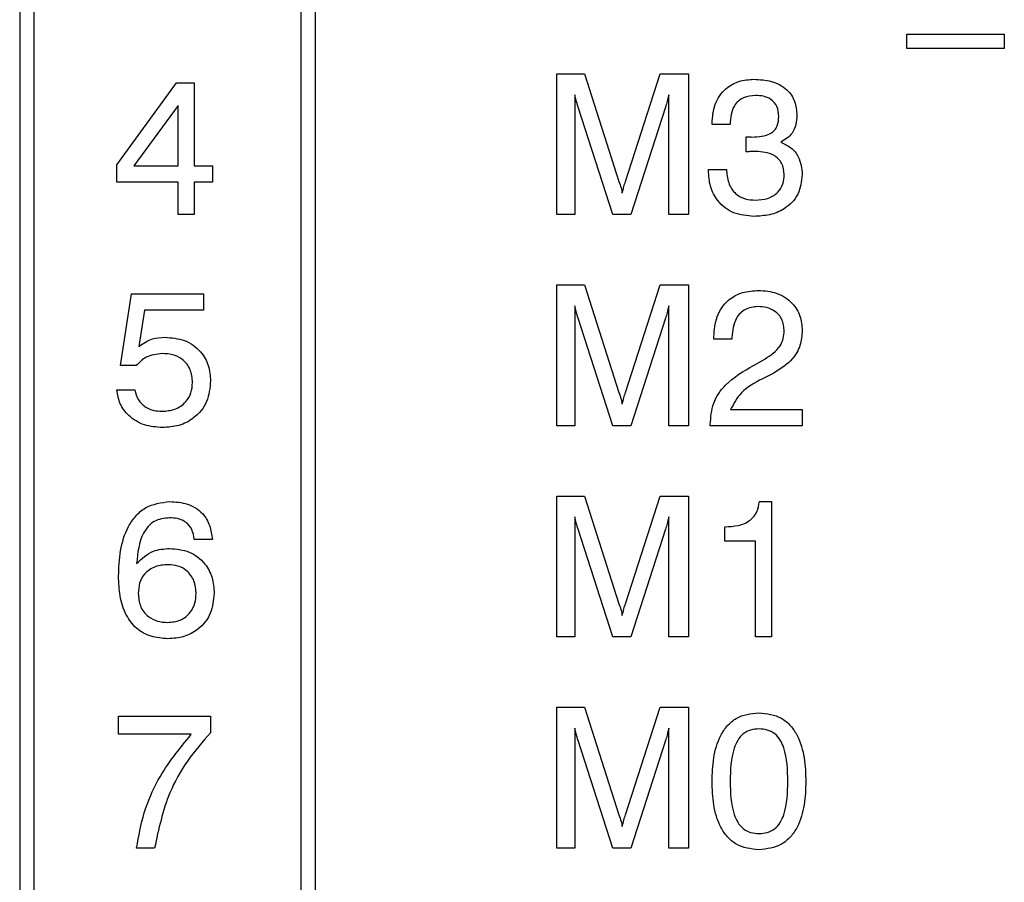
# Model space of a CAD drawing. Header units: millimetres. Extents: x 11 to 190, y 5 to 296.
# Tile 16 of 71: x 76 to 86, y 128 to 137. Entities that reach past the tile are written whole.
import ezdxf

# ---------------------------------------------------------------- set-up
doc = ezdxf.new("R2010")
doc.units = ezdxf.units.MM
doc.layers.add('標註文字', color=4, linetype='Continuous')

msp = doc.modelspace()

# ---------------------------------------------------------------- linework, layer by layer
at = {"layer": '標註文字'}
for p, q in [((75.9274, 147.0324), (75.9274, 116.1324)), ((76.0774, 143.8824), (76.0774, 116.2824)), ((78.9274, 116.2824), (78.9274, 143.8824)), ((79.0774, 143.8824), (79.0774, 116.2824)), ((85.3851, 136.6516), (85.3851, 136.8055)), ((85.3851, 136.8055), (86.4236, 136.8055)), ((86.4236, 136.8055), (86.4236, 136.6516)), ((86.4236, 136.6516), (85.3851, 136.6516)), ((81.6544, 134.8824), (81.6544, 136.3824)), ((81.6544, 136.3824), (81.9488, 136.3824)), ((81.9488, 136.3824), (82.3157, 135.2349)), ((82.3848, 135.2349), (82.7559, 136.3824)), ((82.7559, 136.3824), (83.0582, 136.3824)), ((83.0582, 136.3824), (83.0582, 134.8824)), ((76.9621, 135.4119), (77.5985, 136.2863)), ((77.5985, 136.2863), (77.789, 136.2863)), ((77.789, 136.2863), (77.789, 135.4016)), ((81.8467, 136.1604), (81.8467, 134.8824)), ((82.8467, 134.8824), (82.8467, 136.1604)), ((77.6159, 136.0456), (77.1426, 135.4016)), ((77.6159, 135.4016), (77.6159, 136.0456)), ((82.2505, 134.8824), (81.8797, 136.029)), ((82.8124, 136.029), (82.4428, 134.8824)), ((83.3082, 135.844), (83.3082, 135.8542)), ((83.5005, 135.844), (83.3082, 135.844)), ((83.6724, 135.551), (83.6733, 135.7111)), ((83.6793, 135.5519), (83.6724, 135.551)), ((76.9621, 135.2286), (76.9621, 135.4119)), ((77.1426, 135.4016), (77.6159, 135.4016)), ((77.789, 135.4016), (77.9813, 135.4016)), ((77.9813, 135.4016), (77.9813, 135.2286)), ((83.2697, 135.3527), (83.2697, 135.3632)), ((83.2697, 135.3632), (83.4621, 135.3632)), ((77.6159, 135.2286), (76.9621, 135.2286)), ((77.6159, 134.8824), (77.6159, 135.2286)), ((77.9813, 135.2286), (77.789, 135.2286)), ((77.789, 135.2286), (77.789, 134.8824)), ((77.789, 134.8824), (77.6159, 134.8824)), ((81.8467, 134.8824), (81.6544, 134.8824)), ((82.4428, 134.8824), (82.2505, 134.8824)), ((83.0582, 134.8824), (82.8467, 134.8824)), ((77.0005, 133.2742), (77.118, 134.0363)), ((77.118, 134.0363), (77.8872, 134.0363)), ((77.8872, 134.0363), (77.8872, 133.8632)), ((81.6544, 132.6324), (81.6544, 134.1324)), ((81.6544, 134.1324), (81.9488, 134.1324)), ((81.9488, 134.1324), (82.3157, 132.9849)), ((82.3848, 132.9849), (82.7559, 134.1324)), ((82.7559, 134.1324), (83.0582, 134.1324)), ((83.0582, 134.1324), (83.0582, 132.6324)), ((77.2565, 133.8632), (77.1982, 133.4777)), ((77.8872, 133.8632), (77.2565, 133.8632)), ((81.8467, 133.9104), (81.8467, 132.6324)), ((82.8467, 132.6324), (82.8467, 133.9104)), ((82.2505, 132.6324), (81.8797, 133.779)), ((82.8124, 133.779), (82.4428, 132.6324)), ((83.3274, 133.5555), (83.3274, 133.5804)), ((83.5197, 133.5555), (83.3274, 133.5555)), ((83.5197, 133.5723), (83.5197, 133.5555)), ((83.7505, 133.2754), (83.8704, 133.3424)), ((77.1706, 133.2742), (77.0005, 133.2742)), ((83.9654, 133.1943), (83.8458, 133.1324)), ((76.9621, 133.0158), (77.1544, 133.0158)), ((83.5065, 132.8055), (84.2697, 132.8055)), ((84.2697, 132.8055), (84.2697, 132.6324)), ((81.8467, 132.6324), (81.6544, 132.6324)), ((82.4428, 132.6324), (82.2505, 132.6324)), ((83.0582, 132.6324), (82.8467, 132.6324)), ((83.289, 132.6324), (83.289, 132.6441)), ((84.2697, 132.6324), (83.289, 132.6324)), ((81.6544, 131.8824), (81.9488, 131.8824)), ((81.6544, 130.3824), (81.6544, 131.8824)), ((81.9488, 131.8824), (82.3157, 130.7349)), ((82.3848, 130.7349), (82.7559, 131.8824)), ((82.7559, 131.8824), (83.0582, 131.8824)), ((83.0582, 131.8824), (83.0582, 130.3824)), ((83.8133, 131.8247), (83.9428, 131.8247)), ((83.9428, 131.8247), (83.9428, 130.3824)), ((81.8467, 131.6604), (81.8467, 130.3824)), ((82.8467, 130.3824), (82.8467, 131.6604)), ((82.2505, 130.3824), (81.8797, 131.529)), ((82.8124, 131.529), (82.4428, 130.3824)), ((83.4428, 131.4016), (83.4428, 131.5555)), ((77.9813, 131.4209), (77.789, 131.4209)), ((83.7697, 131.4016), (83.4428, 131.4016)), ((83.7697, 130.3824), (83.7697, 131.4016)), ((81.8467, 130.3824), (81.6544, 130.3824)), ((82.4428, 130.3824), (82.2505, 130.3824)), ((83.0582, 130.3824), (82.8467, 130.3824)), ((83.9428, 130.3824), (83.7697, 130.3824)), ((81.6544, 128.1324), (81.6544, 129.6324)), ((81.6544, 129.6324), (81.9488, 129.6324)), ((81.9488, 129.6324), (82.3157, 128.4849)), ((82.3848, 128.4849), (82.7559, 129.6324)), ((82.7559, 129.6324), (83.0582, 129.6324)), ((83.0582, 129.6324), (83.0582, 128.1324)), ((76.9813, 129.5363), (77.9621, 129.5363)), ((76.9813, 129.344), (76.9813, 129.5363)), ((77.9621, 129.5363), (77.9621, 129.3614)), ((77.7568, 129.344), (76.9813, 129.344)), ((81.8467, 129.4104), (81.8467, 128.1324)), ((82.8467, 128.1324), (82.8467, 129.4104)), ((82.2505, 128.1324), (81.8797, 129.279)), ((82.8124, 129.279), (82.4428, 128.1324)), ((77.3659, 128.1324), (77.1736, 128.1324)), ((81.8467, 128.1324), (81.6544, 128.1324)), ((82.4428, 128.1324), (82.2505, 128.1324)), ((83.0582, 128.1324), (82.8467, 128.1324))]:
    msp.add_line(p, q, dxfattribs=at)
for points, knots in [([(83.3082, 135.8542), (83.3132, 135.9229), (83.3233, 136.0599), (83.4357, 136.2238), (83.592, 136.3134), (83.6996, 136.3209), (83.7535, 136.3247)], [0, 0, 0, 0, 0.28039688, 0.55945107, 0.77939135, 1, 1, 1, 1]), ([(83.7535, 136.3247), (83.817, 136.3214), (83.9434, 136.3147), (84.106, 136.2307), (84.2005, 136.0906), (84.2082, 135.9907), (84.2121, 135.9407)], [0, 0, 0, 0, 0.2809209, 0.5602015, 0.7797022, 1, 1, 1, 1]), ([(81.8797, 136.029), (81.8723, 136.0532), (81.859, 136.0964), (81.8504, 136.1408), (81.8467, 136.1604)], [0, 0, 0, 0, 0.559914, 1, 1, 1, 1]), ([(82.8467, 136.1604), (82.841, 136.1357), (82.8309, 136.0915), (82.8181, 136.0481), (82.8124, 136.029)], [0, 0, 0, 0, 0.5599929, 1, 1, 1, 1]), ([(83.7718, 136.1516), (83.7276, 136.1484), (83.6396, 136.142), (83.5135, 136.0299), (83.5054, 135.9145), (83.5005, 135.844)], [0, 0, 0, 0, 0.28132628, 0.56023037, 1, 1, 1, 1]), ([(84.0197, 135.929), (84.0169, 135.9648), (84.0114, 136.0362), (83.9417, 136.115), (83.8554, 136.1477), (83.7997, 136.1503), (83.7718, 136.1516)], [0, 0, 0, 0, 0.2800542, 0.5582616, 0.7787978, 1, 1, 1, 1]), ([(83.7334, 135.7093), (83.8053, 135.7116), (83.8953, 135.7145), (83.9773, 135.7809), (84.0136, 135.8415), (84.0173, 135.894), (84.0197, 135.929)], [0, 0, 0, 0, 0.498595, 0.6241577, 0.7496125, 1, 1, 1, 1]), ([(84.2121, 135.9407), (84.2101, 135.9075), (84.2063, 135.8413), (84.1594, 135.7277), (84.0857, 135.6812), (84.0408, 135.6528)], [0, 0, 0, 0, 0.2813875, 0.5621925, 1, 1, 1, 1]), ([(83.6733, 135.7111), (83.6845, 135.7105), (83.7045, 135.7095), (83.7246, 135.7094), (83.7334, 135.7093)], [0, 0, 0, 0, 0.5599977, 1, 1, 1, 1]), ([(84.0408, 135.6528), (84.0787, 135.6357), (84.1544, 135.6013), (84.2521, 135.482), (84.2631, 135.3744), (84.2697, 135.3088)], [0, 0, 0, 0, 0.2808991, 0.5611056, 1, 1, 1, 1]), ([(83.7755, 135.5555), (83.7575, 135.5551), (83.7254, 135.5543), (83.6934, 135.5526), (83.6793, 135.5519)], [0, 0, 0, 0, 0.5599861, 1, 1, 1, 1]), ([(84.0774, 135.31), (84.073, 135.3516), (84.0641, 135.4348), (83.9483, 135.5429), (83.8411, 135.5507), (83.7755, 135.5555)], [0, 0, 0, 0, 0.2802492, 0.5596261, 1, 1, 1, 1]), ([(83.7532, 134.8632), (83.6802, 134.8694), (83.5344, 134.8817), (83.3672, 135.012), (83.2803, 135.1812), (83.2733, 135.2955), (83.2697, 135.3527)], [0, 0, 0, 0, 0.2801036, 0.5590086, 0.7792035, 1, 1, 1, 1]), ([(83.4621, 135.3632), (83.466, 135.3154), (83.4739, 135.2203), (83.5486, 135.1032), (83.6596, 135.0432), (83.7346, 135.0386), (83.7721, 135.0363)], [0, 0, 0, 0, 0.2807063, 0.5594762, 0.7793007, 1, 1, 1, 1]), ([(84.2697, 135.3088), (84.2616, 135.2363), (84.2454, 135.0915), (84.0954, 134.9417), (83.9227, 134.8721), (83.8098, 134.8662), (83.7532, 134.8632)], [0, 0, 0, 0, 0.2793588, 0.5583266, 0.7789175, 1, 1, 1, 1]), ([(83.7721, 135.0363), (83.8156, 135.0391), (83.9024, 135.0446), (84.0102, 135.1094), (84.0701, 135.2075), (84.075, 135.2758), (84.0774, 135.31)], [0, 0, 0, 0, 0.2806608, 0.5597394, 0.7795028, 1, 1, 1, 1]), ([(82.3157, 135.2349), (82.3234, 135.2122), (82.3372, 135.1717), (82.3469, 135.13), (82.3512, 135.1117)], [0, 0, 0, 0, 0.5600816, 1, 1, 1, 1]), ([(82.3512, 135.1117), (82.3564, 135.135), (82.3656, 135.1766), (82.379, 135.2171), (82.3848, 135.2349)], [0, 0, 0, 0, 0.5600059, 1, 1, 1, 1]), ([(83.3274, 133.5804), (83.3327, 133.6532), (83.3432, 133.7984), (83.4634, 133.9716), (83.6306, 134.0634), (83.7445, 134.0709), (83.8016, 134.0747)], [0, 0, 0, 0, 0.2804511, 0.5593623, 0.779308, 1, 1, 1, 1]), ([(83.8016, 134.0747), (83.8686, 134.0698), (84.0023, 134.0599), (84.1635, 133.954), (84.2572, 133.8049), (84.2656, 133.6998), (84.2697, 133.6471)], [0, 0, 0, 0, 0.2804405, 0.5596806, 0.7795919, 1, 1, 1, 1]), ([(81.8797, 133.779), (81.8723, 133.8032), (81.859, 133.8464), (81.8504, 133.8908), (81.8467, 133.9104)], [0, 0, 0, 0, 0.559914, 1, 1, 1, 1]), ([(82.8467, 133.9104), (82.841, 133.8857), (82.8309, 133.8415), (82.8181, 133.7981), (82.8124, 133.779)], [0, 0, 0, 0, 0.5599929, 1, 1, 1, 1]), ([(83.7971, 133.9016), (83.7512, 133.8968), (83.6597, 133.887), (83.537, 133.763), (83.5263, 133.6446), (83.5197, 133.5723)], [0, 0, 0, 0, 0.2805152, 0.5602737, 1, 1, 1, 1]), ([(84.0774, 133.6486), (84.0732, 133.6887), (84.0649, 133.7688), (83.9858, 133.8549), (83.891, 133.8965), (83.8284, 133.8999), (83.7971, 133.9016)], [0, 0, 0, 0, 0.2796323, 0.5584995, 0.7790239, 1, 1, 1, 1]), ([(83.8704, 133.3424), (83.9325, 133.3834), (84.0193, 133.4406), (84.0717, 133.5629), (84.0755, 133.62), (84.0774, 133.6486)], [0, 0, 0, 0, 0.5581876, 0.7790268, 1, 1, 1, 1]), ([(84.2697, 133.6471), (84.2655, 133.5931), (84.2572, 133.4852), (84.1567, 133.3131), (84.0379, 133.2394), (83.9654, 133.1943)], [0, 0, 0, 0, 0.2803384, 0.5602173, 1, 1, 1, 1]), ([(77.1982, 133.4777), (77.2452, 133.5096), (77.3293, 133.5666), (77.4302, 133.5722), (77.4747, 133.5747)], [0, 0, 0, 0, 0.5587834, 1, 1, 1, 1]), ([(77.4747, 133.5747), (77.546, 133.5691), (77.6884, 133.5579), (77.8569, 133.4391), (77.95, 133.277), (77.958, 133.1652), (77.9621, 133.1093)], [0, 0, 0, 0, 0.2803186, 0.5594381, 0.7794421, 1, 1, 1, 1]), ([(77.4467, 133.4016), (77.3868, 133.3949), (77.2797, 133.3828), (77.204, 133.3075), (77.1706, 133.2742)], [0, 0, 0, 0, 0.55917254, 1, 1, 1, 1]), ([(77.7697, 133.0934), (77.7657, 133.1409), (77.7575, 133.2357), (77.6698, 133.343), (77.558, 133.3951), (77.4839, 133.3994), (77.4467, 133.4016)], [0, 0, 0, 0, 0.2800812, 0.5588871, 0.7791308, 1, 1, 1, 1]), ([(83.289, 132.6441), (83.2949, 132.7222), (83.3066, 132.8782), (83.471, 133.1144), (83.6444, 133.2143), (83.7505, 133.2754)], [0, 0, 0, 0, 0.27999956, 0.55923825, 1, 1, 1, 1]), ([(77.4446, 132.7863), (77.4919, 132.7899), (77.5863, 132.7973), (77.6982, 132.8755), (77.7615, 132.9821), (77.767, 133.0562), (77.7697, 133.0934)], [0, 0, 0, 0, 0.2802769, 0.5595264, 0.7794715, 1, 1, 1, 1]), ([(77.9621, 133.1093), (77.9549, 133.0338), (77.9405, 132.883), (77.8013, 132.7139), (77.6266, 132.6247), (77.5085, 132.617), (77.4494, 132.6132)], [0, 0, 0, 0, 0.2798531, 0.5589856, 0.7792398, 1, 1, 1, 1]), ([(83.8458, 133.1324), (83.7632, 133.0898), (83.6164, 133.0139), (83.54, 132.8689), (83.5065, 132.8055)], [0, 0, 0, 0, 0.5626355, 1, 1, 1, 1]), ([(77.4494, 132.6132), (77.3838, 132.6179), (77.2527, 132.6274), (77.0923, 132.7252), (76.9889, 132.8629), (76.971, 132.9648), (76.9621, 133.0158)], [0, 0, 0, 0, 0.2803152, 0.5598048, 0.779749, 1, 1, 1, 1]), ([(77.1544, 133.0158), (77.164, 132.9787), (77.1833, 132.9045), (77.2635, 132.8286), (77.355, 132.7915), (77.4147, 132.788), (77.4446, 132.7863)], [0, 0, 0, 0, 0.2796828, 0.5589423, 0.7792775, 1, 1, 1, 1]), ([(82.3157, 132.9849), (82.3234, 132.9622), (82.3372, 132.9217), (82.3469, 132.88), (82.3512, 132.8617)], [0, 0, 0, 0, 0.5600816, 1, 1, 1, 1]), ([(82.3512, 132.8617), (82.3564, 132.885), (82.3656, 132.9266), (82.379, 132.9671), (82.3848, 132.9849)], [0, 0, 0, 0, 0.5600059, 1, 1, 1, 1]), ([(76.9813, 131.0299), (76.9846, 131.1204), (76.9912, 131.3012), (77.0587, 131.5221), (77.16, 131.6724), (77.2984, 131.795), (77.4361, 131.8129), (77.5276, 131.8247)], [0, 0, 0, 0, 0.2509503, 0.5012387, 0.6266538, 0.7518901, 1, 1, 1, 1]), ([(77.5276, 131.8247), (77.5915, 131.8207), (77.719, 131.8125), (77.8763, 131.7146), (77.9618, 131.5702), (77.9748, 131.4707), (77.9813, 131.4209)], [0, 0, 0, 0, 0.2805064, 0.5593699, 0.7793493, 1, 1, 1, 1]), ([(83.4428, 131.5555), (83.4906, 131.5579), (83.5858, 131.5626), (83.7145, 131.612), (83.7936, 131.713), (83.8067, 131.7874), (83.8133, 131.8247)], [0, 0, 0, 0, 0.2810491, 0.5603073, 0.779643, 1, 1, 1, 1]), ([(77.5227, 131.6516), (77.4659, 131.645), (77.3803, 131.6351), (77.2936, 131.5602), (77.1993, 131.4199), (77.185, 131.2772), (77.1736, 131.1631)], [0, 0, 0, 0, 0.2489115, 0.374371, 0.5000046, 1, 1, 1, 1]), ([(77.789, 131.4209), (77.783, 131.4576), (77.7711, 131.5309), (77.6995, 131.6123), (77.6097, 131.6476), (77.5518, 131.6503), (77.5227, 131.6516)], [0, 0, 0, 0, 0.2802547, 0.5587217, 0.7790827, 1, 1, 1, 1]), ([(81.8797, 131.529), (81.8723, 131.5532), (81.859, 131.5964), (81.8504, 131.6408), (81.8467, 131.6604)], [0, 0, 0, 0, 0.559914, 1, 1, 1, 1]), ([(82.8467, 131.6604), (82.841, 131.6357), (82.8309, 131.5915), (82.8181, 131.5481), (82.8124, 131.529)], [0, 0, 0, 0, 0.5599929, 1, 1, 1, 1]), ([(77.1736, 131.1631), (77.2296, 131.2156), (77.33, 131.3098), (77.466, 131.3201), (77.5261, 131.3247)], [0, 0, 0, 0, 0.5584489, 1, 1, 1, 1]), ([(77.5261, 131.3247), (77.5973, 131.3183), (77.7396, 131.3056), (77.9023, 131.1783), (77.9893, 131.0143), (77.9968, 130.9028), (78.0005, 130.847)], [0, 0, 0, 0, 0.2799954, 0.5591162, 0.7792992, 1, 1, 1, 1]), ([(77.511, 131.1516), (77.464, 131.1484), (77.3702, 131.1418), (77.2571, 131.0653), (77.1986, 130.9566), (77.1937, 130.8829), (77.1913, 130.8461)], [0, 0, 0, 0, 0.2805061, 0.5592555, 0.7792755, 1, 1, 1, 1]), ([(77.8082, 130.8479), (77.8046, 130.8929), (77.7973, 130.9827), (77.7197, 131.0874), (77.6168, 131.1441), (77.5463, 131.1491), (77.511, 131.1516)], [0, 0, 0, 0, 0.28026939, 0.55927611, 0.7793435, 1, 1, 1, 1]), ([(77.5068, 130.3632), (77.4466, 130.3672), (77.3265, 130.3754), (77.164, 130.4663), (77.0493, 130.6226), (76.9892, 130.8179), (76.9839, 130.9592), (76.9813, 131.0299)], [0, 0, 0, 0, 0.18674031, 0.37286382, 0.55927148, 0.77938882, 1, 1, 1, 1]), ([(77.1913, 130.8461), (77.1952, 130.7993), (77.203, 130.7059), (77.2863, 130.5985), (77.3949, 130.5431), (77.4681, 130.5385), (77.5047, 130.5363)], [0, 0, 0, 0, 0.2801448, 0.5590154, 0.7792136, 1, 1, 1, 1]), ([(77.5047, 130.5363), (77.5508, 130.5404), (77.6429, 130.5488), (77.7468, 130.633), (77.8013, 130.7397), (77.8059, 130.8118), (77.8082, 130.8479)], [0, 0, 0, 0, 0.279982, 0.5590301, 0.7792479, 1, 1, 1, 1]), ([(78.0005, 130.847), (77.9936, 130.7739), (77.9799, 130.6279), (77.8469, 130.4629), (77.6785, 130.3747), (77.5641, 130.367), (77.5068, 130.3632)], [0, 0, 0, 0, 0.2799069, 0.5590644, 0.779267, 1, 1, 1, 1]), ([(82.3157, 130.7349), (82.3234, 130.7122), (82.3372, 130.6717), (82.3469, 130.63), (82.3512, 130.6117)], [0, 0, 0, 0, 0.5600816, 1, 1, 1, 1]), ([(82.3512, 130.6117), (82.3564, 130.635), (82.3656, 130.6766), (82.379, 130.7171), (82.3848, 130.7349)], [0, 0, 0, 0, 0.5600059, 1, 1, 1, 1]), ([(83.3082, 128.8424), (83.3109, 128.9259), (83.3164, 129.0926), (83.3745, 129.2973), (83.4661, 129.4376), (83.595, 129.5496), (83.7222, 129.5647), (83.8067, 129.5747)], [0, 0, 0, 0, 0.2509597, 0.5012504, 0.6266041, 0.7517718, 1, 1, 1, 1]), ([(83.8067, 129.5747), (83.8915, 129.5648), (84.019, 129.55), (84.1488, 129.4385), (84.2419, 129.2987), (84.2996, 129.0931), (84.3053, 128.9261), (84.3082, 128.8424)], [0, 0, 0, 0, 0.2483192, 0.3734871, 0.4988125, 0.749056, 1, 1, 1, 1]), ([(77.1736, 128.1324), (77.1965, 128.258), (77.2422, 128.5093), (77.4213, 128.9333), (77.6296, 129.1882), (77.7568, 129.344)], [0, 0, 0, 0, 0.2801969, 0.5603435, 1, 1, 1, 1]), ([(77.9621, 129.3614), (77.8769, 129.2635), (77.7065, 129.0679), (77.4778, 128.6599), (77.4083, 128.3324), (77.3659, 128.1324)], [0, 0, 0, 0, 0.28029153, 0.56050927, 1, 1, 1, 1]), ([(81.8797, 129.279), (81.8723, 129.3032), (81.859, 129.3464), (81.8504, 129.3908), (81.8467, 129.4104)], [0, 0, 0, 0, 0.559914, 1, 1, 1, 1]), ([(82.8467, 129.4104), (82.841, 129.3857), (82.8309, 129.3415), (82.8181, 129.2981), (82.8124, 129.279)], [0, 0, 0, 0, 0.5599929, 1, 1, 1, 1]), ([(83.8082, 129.4016), (83.7781, 129.3996), (83.7181, 129.3955), (83.6363, 129.3521), (83.5778, 129.282), (83.5071, 129.1154), (83.5034, 128.9637), (83.5005, 128.8424)], [0, 0, 0, 0, 0.1250905, 0.24986316, 0.37479748, 0.5000609, 1, 1, 1, 1]), ([(84.1159, 128.8424), (84.1132, 128.9638), (84.1098, 129.1156), (84.0398, 129.283), (83.9806, 129.3527), (83.8985, 129.3957), (83.8383, 129.3997), (83.8082, 129.4016)], [0, 0, 0, 0, 0.4999129, 0.6251749, 0.7501003, 0.8748783, 1, 1, 1, 1]), ([(83.8067, 128.1132), (83.7223, 128.1229), (83.5953, 128.1376), (83.4666, 128.2493), (83.3745, 128.3887), (83.3164, 128.593), (83.311, 128.7592), (83.3082, 128.8424)], [0, 0, 0, 0, 0.2483138, 0.3734867, 0.4988206, 0.7490714, 1, 1, 1, 1]), ([(83.5005, 128.8424), (83.5034, 128.7216), (83.507, 128.5705), (83.5782, 128.4047), (83.6368, 128.3352), (83.7184, 128.2922), (83.7782, 128.2882), (83.8082, 128.2863)], [0, 0, 0, 0, 0.4998825, 0.6251483, 0.7500836, 0.8748692, 1, 1, 1, 1]), ([(84.3082, 128.8424), (84.3053, 128.759), (84.2996, 128.5924), (84.2412, 128.3876), (84.1486, 128.248), (84.0186, 128.1372), (83.8913, 128.1228), (83.8067, 128.1132)], [0, 0, 0, 0, 0.2509108, 0.5011146, 0.6264305, 0.7516224, 1, 1, 1, 1]), ([(83.8082, 128.2863), (83.8382, 128.2882), (83.8981, 128.292), (83.9803, 128.3343), (84.0394, 128.4037), (84.11, 128.5701), (84.1133, 128.7214), (84.1159, 128.8424)], [0, 0, 0, 0, 0.1251013, 0.2499545, 0.3748944, 0.5001399, 1, 1, 1, 1]), ([(82.3157, 128.4849), (82.3234, 128.4622), (82.3372, 128.4217), (82.3469, 128.38), (82.3512, 128.3617)], [0, 0, 0, 0, 0.5600816, 1, 1, 1, 1]), ([(82.3512, 128.3617), (82.3564, 128.385), (82.3656, 128.4266), (82.379, 128.4671), (82.3848, 128.4849)], [0, 0, 0, 0, 0.5600059, 1, 1, 1, 1])]:
    msp.add_open_spline(points, degree=3, knots=knots, dxfattribs=at)

doc.saveas('drawing.dxf')
